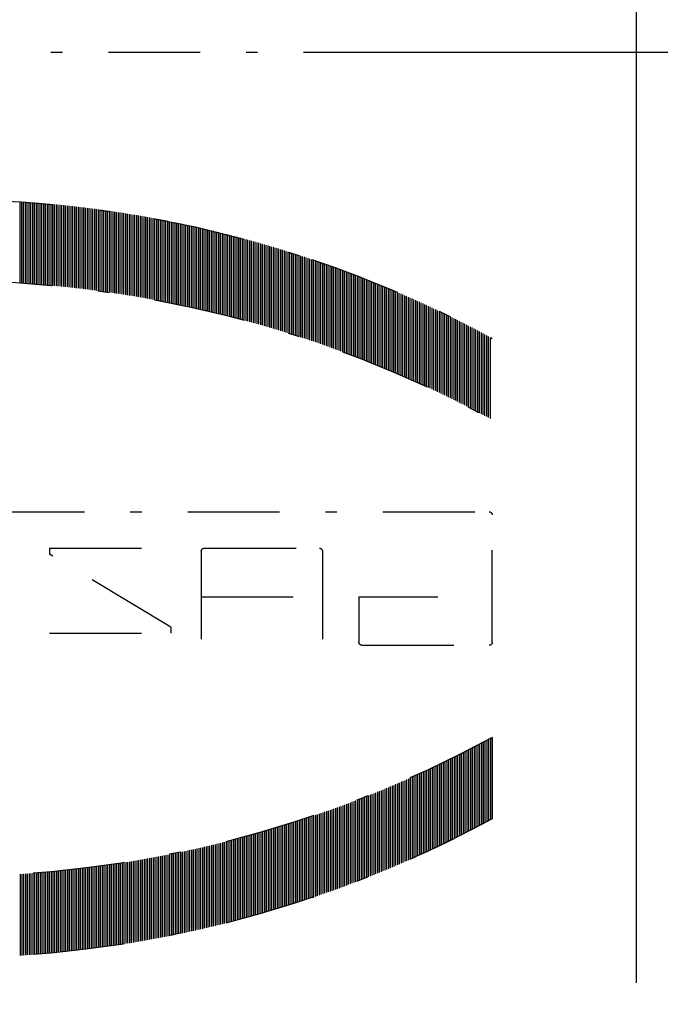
# Model space of a CAD drawing. Extents: x 34439 to 126910, y -74890 to 17912.
# Tile 43 of 256: x 95684 to 95698, y -56735 to -56713. Entities that reach past the tile are written whole.
import ezdxf

# ---------------------------------------------------------------- set-up
doc = ezdxf.new("R2010")
doc.units = 0
doc.header["$MEASUREMENT"] = 0
doc.linetypes.add('DASHDOT', pattern=[8.5, 4, -2, 0.5, -2])
for name, color, linetype in [('LC-002-002-----0', 2, 'DASHDOT'), ('LC-007-002-----0', 1, 'Continuous'), ('LC-010-002-----0', 1, 'Continuous')]:
    doc.layers.add(name, color=color, linetype=linetype)

# ---------------------------------------------------------------- blocks, each defined once
blk = doc.blocks.new('kdk dn40 pn50')
at = {"layer": 'LC-002-002-----0', "color": 3}
for p, q in [((-14.225, -10.389), (-14.225, -6.849)), ((-14.145, -10.378), (-14.145, -6.838)), ((-14.066, -10.367), (-14.066, -6.827)), ((-13.987, -10.357), (-13.987, -6.817)), ((-13.907, -10.346), (-13.907, -6.806)), ((-13.828, -10.336), (-13.828, -6.796)), ((-13.748, -10.325), (-13.748, -6.785)), ((-13.669, -10.315), (-13.669, -6.775)), ((-13.59, -10.305), (-13.59, -6.765)), ((-13.51, -10.295), (-13.51, -6.755)), ((-13.431, -10.286), (-13.431, -6.746)), ((-13.351, -10.276), (-13.351, -6.736)), ((-13.272, -10.267), (-13.272, -6.727)), ((-13.193, -10.257), (-13.193, -6.717)), ((-13.113, -10.248), (-13.113, -6.708)), ((-13.034, -10.239), (-13.034, -6.699)), ((-12.954, -10.23), (-12.954, -6.69)), ((-12.875, -10.221), (-12.875, -6.681)), ((-12.796, -10.212), (-12.796, -6.672)), ((-12.716, -10.204), (-12.716, -6.664)), ((-12.637, -10.195), (-12.637, -6.655)), ((-12.557, -10.187), (-12.557, -6.647)), ((-12.478, -10.179), (-12.478, -6.639)), ((-12.399, -10.171), (-12.399, -6.631)), ((-12.319, -10.163), (-12.319, -6.623)), ((-12.24, -10.155), (-12.24, -6.615)), ((-12.16, -10.147), (-12.16, -6.607)), ((-12.081, -10.14), (-12.081, -6.6)), ((-12.001, -10.132), (-12.001, -6.592)), ((-11.922, -10.125), (-11.922, -6.585)), ((-11.843, -10.118), (-11.843, -6.578)), ((-11.763, -10.111), (-11.763, -6.571)), ((-11.684, -10.104), (-11.684, -6.564)), ((-11.604, -10.097), (-11.604, -6.557)), ((-11.525, -10.09), (-11.525, -6.55)), ((-11.446, -10.084), (-11.446, -6.544)), ((-11.366, -10.077), (-11.366, -6.537)), ((-11.287, -10.071), (-11.287, -6.531)), ((-11.207, -10.065), (-11.207, -6.525)), ((-11.128, -10.059), (-11.128, -6.519)), ((-11.049, -10.053), (-11.049, -6.513)), ((-10.969, -10.047), (-10.969, -6.507)), ((-10.89, -10.042), (-10.89, -6.502)), ((-10.81, -10.036), (-10.81, -6.496)), ((-10.731, -10.031), (-10.731, -6.491)), ((-10.652, -10.026), (-10.652, -6.486)), ((-16.845, -10.823), (-16.845, -7.283)), ((-16.766, -10.808), (-16.766, -7.268)), ((-16.687, -10.792), (-16.687, -7.252)), ((-16.607, -10.777), (-16.607, -7.237)), ((-16.528, -10.763), (-16.528, -7.223)), ((-16.448, -10.748), (-16.448, -7.208)), ((-16.369, -10.733), (-16.369, -7.193)), ((-16.289, -10.719), (-16.289, -7.179)), ((-16.21, -10.704), (-16.21, -7.164)), ((-16.131, -10.69), (-16.131, -7.15)), ((-16.051, -10.676), (-16.051, -7.136)), ((-15.972, -10.662), (-15.972, -7.122)), ((-15.892, -10.648), (-15.892, -7.108)), ((-15.813, -10.635), (-15.813, -7.095)), ((-15.734, -10.621), (-15.734, -7.081)), ((-15.654, -10.608), (-15.654, -7.068)), ((-15.575, -10.595), (-15.575, -7.055)), ((-15.495, -10.581), (-15.495, -7.041)), ((-15.416, -10.568), (-15.416, -7.028)), ((-15.337, -10.556), (-15.337, -7.016)), ((-15.257, -10.543), (-15.257, -7.003)), ((-15.178, -10.53), (-15.178, -6.99)), ((-15.098, -10.518), (-15.098, -6.978)), ((-15.019, -10.505), (-15.019, -6.965)), ((-14.94, -10.493), (-14.94, -6.953)), ((-14.86, -10.481), (-14.86, -6.941)), ((-14.781, -10.469), (-14.781, -6.929)), ((-14.701, -10.457), (-14.701, -6.917)), ((-14.622, -10.446), (-14.622, -6.906)), ((-14.543, -10.434), (-14.543, -6.894)), ((-14.463, -10.423), (-14.463, -6.883)), ((-14.384, -10.411), (-14.384, -6.871)), ((-14.304, -10.4), (-14.304, -6.86)), ((-18.831, -11.248), (-18.831, -7.708)), ((-18.751, -11.23), (-18.751, -7.69)), ((-18.672, -11.211), (-18.672, -7.671)), ((-18.592, -11.193), (-18.592, -7.653)), ((-18.513, -11.174), (-18.513, -7.634)), ((-18.433, -11.156), (-18.433, -7.616)), ((-18.354, -11.138), (-18.354, -7.598)), ((-18.275, -11.121), (-18.275, -7.581)), ((-18.195, -11.103), (-18.195, -7.563)), ((-18.116, -11.085), (-18.116, -7.545)), ((-18.036, -11.068), (-18.036, -7.528)), ((-17.957, -11.051), (-17.957, -7.511)), ((-17.878, -11.033), (-17.878, -7.493)), ((-17.798, -11.016), (-17.798, -7.476)), ((-17.719, -11), (-17.719, -7.46)), ((-17.639, -10.983), (-17.639, -7.443)), ((-17.56, -10.966), (-17.56, -7.426)), ((-17.481, -10.95), (-17.481, -7.41)), ((-17.401, -10.933), (-17.401, -7.393)), ((-17.322, -10.917), (-17.322, -7.377)), ((-17.242, -10.901), (-17.242, -7.361)), ((-17.163, -10.885), (-17.163, -7.345)), ((-17.084, -10.869), (-17.084, -7.329)), ((-17.004, -10.854), (-17.004, -7.314)), ((-16.925, -10.838), (-16.925, -7.298)), ((-20.498, -11.672), (-20.498, -8.132)), ((-20.419, -11.65), (-20.419, -8.11)), ((-20.339, -11.629), (-20.339, -8.089)), ((-20.26, -11.607), (-20.26, -8.067)), ((-20.18, -11.586), (-20.18, -8.046)), ((-20.101, -11.565), (-20.101, -8.025)), ((-20.022, -11.544), (-20.022, -8.004)), ((-19.942, -11.524), (-19.942, -7.984)), ((-19.863, -11.503), (-19.863, -7.963)), ((-19.783, -11.483), (-19.783, -7.943)), ((-19.704, -11.462), (-19.704, -7.922)), ((-19.625, -11.442), (-19.625, -7.902)), ((-19.545, -11.422), (-19.545, -7.882)), ((-19.466, -11.402), (-19.466, -7.862)), ((-19.386, -11.383), (-19.386, -7.843)), ((-19.307, -11.363), (-19.307, -7.823)), ((-19.228, -11.343), (-19.228, -7.803)), ((-19.148, -11.324), (-19.148, -7.784)), ((-19.069, -11.305), (-19.069, -7.765)), ((-18.989, -11.286), (-18.989, -7.746)), ((-18.91, -11.267), (-18.91, -7.727)), ((-22.007, -12.108), (-22.007, -8.568)), ((-21.927, -12.084), (-21.927, -8.544)), ((-21.848, -12.06), (-21.848, -8.52)), ((-21.769, -12.036), (-21.769, -8.496)), ((-21.689, -12.012), (-21.689, -8.472)), ((-21.61, -11.988), (-21.61, -8.448)), ((-21.53, -11.965), (-21.53, -8.425)), ((-21.451, -11.941), (-21.451, -8.401)), ((-21.372, -11.918), (-21.372, -8.378)), ((-21.292, -11.895), (-21.292, -8.355)), ((-21.213, -11.872), (-21.213, -8.332)), ((-21.133, -11.849), (-21.133, -8.309)), ((-21.054, -11.827), (-21.054, -8.287)), ((-20.975, -11.804), (-20.975, -8.264)), ((-20.895, -11.782), (-20.895, -8.242)), ((-20.816, -11.759), (-20.816, -8.219)), ((-20.736, -11.737), (-20.736, -8.197)), ((-20.657, -11.715), (-20.657, -8.175)), ((-20.577, -11.693), (-20.577, -8.153)), ((-23.357, -12.543), (-23.357, -9.003)), ((-23.277, -12.516), (-23.277, -8.976)), ((-23.198, -12.49), (-23.198, -8.95)), ((-23.119, -12.463), (-23.119, -8.923)), ((-23.039, -12.437), (-23.039, -8.897)), ((-22.96, -12.411), (-22.96, -8.871)), ((-22.88, -12.385), (-22.88, -8.845)), ((-22.801, -12.359), (-22.801, -8.819)), ((-22.721, -12.333), (-22.721, -8.793)), ((-22.642, -12.308), (-22.642, -8.768)), ((-22.563, -12.282), (-22.563, -8.742)), ((-22.483, -12.257), (-22.483, -8.717)), ((-22.404, -12.232), (-22.404, -8.692)), ((-22.324, -12.207), (-22.324, -8.667)), ((-22.245, -12.182), (-22.245, -8.642)), ((-22.166, -12.157), (-22.166, -8.617)), ((-22.086, -12.133), (-22.086, -8.593)), ((-24.548, -12.963), (-24.548, -9.423)), ((-24.468, -12.934), (-24.468, -9.394)), ((-24.389, -12.905), (-24.389, -9.365)), ((-24.31, -12.876), (-24.31, -9.336)), ((-24.23, -12.847), (-24.23, -9.307)), ((-24.151, -12.819), (-24.151, -9.279)), ((-24.071, -12.791), (-24.071, -9.251)), ((-23.992, -12.763), (-23.992, -9.223)), ((-23.913, -12.735), (-23.913, -9.195)), ((-23.833, -12.707), (-23.833, -9.167)), ((-23.754, -12.679), (-23.754, -9.139)), ((-23.674, -12.652), (-23.674, -9.112)), ((-23.595, -12.624), (-23.595, -9.084)), ((-23.516, -12.597), (-23.516, -9.057)), ((-23.436, -12.57), (-23.436, -9.03)), ((-25.66, -13.385), (-25.66, -9.845)), ((-25.58, -13.354), (-25.58, -9.814)), ((-25.501, -13.323), (-25.501, -9.783)), ((-25.421, -13.292), (-25.421, -9.752)), ((-25.342, -13.261), (-25.342, -9.721)), ((-25.263, -13.231), (-25.263, -9.691)), ((-25.183, -13.2), (-25.183, -9.66)), ((-25.104, -13.17), (-25.104, -9.63)), ((-25.024, -13.14), (-25.024, -9.6)), ((-24.945, -13.11), (-24.945, -9.57)), ((-24.865, -13.08), (-24.865, -9.54)), ((-24.786, -13.051), (-24.786, -9.511)), ((-24.707, -13.021), (-24.707, -9.481)), ((-24.627, -12.992), (-24.627, -9.452)), ((-26.692, -13.805), (-26.692, -10.265)), ((-26.612, -13.772), (-26.612, -10.232)), ((-26.533, -13.738), (-26.533, -10.198)), ((-26.454, -13.706), (-26.454, -10.166)), ((-26.374, -13.673), (-26.374, -10.133)), ((-26.295, -13.64), (-26.295, -10.1)), ((-26.215, -13.608), (-26.215, -10.068)), ((-26.136, -13.575), (-26.136, -10.035)), ((-26.057, -13.543), (-26.057, -10.003)), ((-25.977, -13.511), (-25.977, -9.971)), ((-25.898, -13.48), (-25.898, -9.94)), ((-25.818, -13.448), (-25.818, -9.908)), ((-25.739, -13.416), (-25.739, -9.876)), ((-27.724, -14.252), (-27.724, -10.712)), ((-27.645, -14.217), (-27.645, -10.677)), ((-27.565, -14.181), (-27.565, -10.641)), ((-27.486, -14.146), (-27.486, -10.606)), ((-27.407, -14.111), (-27.407, -10.571)), ((-27.327, -14.077), (-27.327, -10.537)), ((-27.248, -14.042), (-27.248, -10.502)), ((-27.168, -14.008), (-27.168, -10.468)), ((-27.089, -13.974), (-27.089, -10.434)), ((-27.01, -13.939), (-27.01, -10.399)), ((-26.93, -13.906), (-26.93, -10.366)), ((-26.851, -13.872), (-26.851, -10.332)), ((-26.771, -13.838), (-26.771, -10.298)), ((-28.598, -14.652), (-28.598, -11.112)), ((-28.518, -14.615), (-28.518, -11.075)), ((-28.439, -14.578), (-28.439, -11.038)), ((-28.359, -14.541), (-28.359, -11.001)), ((-28.28, -14.504), (-28.28, -10.964)), ((-28.201, -14.468), (-28.201, -10.928)), ((-28.121, -14.431), (-28.121, -10.891)), ((-28.042, -14.395), (-28.042, -10.855)), ((-27.962, -14.359), (-27.962, -10.819)), ((-27.883, -14.323), (-27.883, -10.783)), ((-27.804, -14.287), (-27.804, -10.747)), ((-29.551, -15.112), (-29.551, -11.572)), ((-29.471, -15.073), (-29.471, -11.533)), ((-29.392, -15.034), (-29.392, -11.494)), ((-29.312, -14.995), (-29.312, -11.455)), ((-29.233, -14.956), (-29.233, -11.416)), ((-29.154, -14.918), (-29.154, -11.378)), ((-29.074, -14.879), (-29.074, -11.339)), ((-28.995, -14.841), (-28.995, -11.301)), ((-28.915, -14.803), (-28.915, -11.263)), ((-28.836, -14.765), (-28.836, -11.225)), ((-28.756, -14.727), (-28.756, -11.187)), ((-28.677, -14.69), (-28.677, -11.15)), ((-30.345, -15.515), (-30.345, -11.975)), ((-30.265, -15.474), (-30.265, -11.934)), ((-30.186, -15.433), (-30.186, -11.893)), ((-30.106, -15.392), (-30.106, -11.852)), ((-30.027, -15.352), (-30.027, -11.812)), ((-29.948, -15.311), (-29.948, -11.771)), ((-29.868, -15.271), (-29.868, -11.731)), ((-29.789, -15.231), (-29.789, -11.691)), ((-29.709, -15.191), (-29.709, -11.651)), ((-29.63, -15.152), (-29.63, -11.612)), ((-31.139, -15.936), (-31.139, -12.396)), ((-31.059, -15.893), (-31.059, -12.353)), ((-30.98, -15.85), (-30.98, -12.31)), ((-30.9, -15.808), (-30.9, -12.268)), ((-30.821, -15.765), (-30.821, -12.225)), ((-30.742, -15.723), (-30.742, -12.183)), ((-30.662, -15.681), (-30.662, -12.141)), ((-30.583, -15.639), (-30.583, -12.099)), ((-30.503, -15.598), (-30.503, -12.058)), ((-30.424, -15.556), (-30.424, -12.016)), ((-31.218, -25.671), (-31.218, -20.128)), ((16.047, -19.995), (-31.085, -19.995)), ((-23.825, -21.713), (-23.825, -25.54)), ((-18.677, -21.579), (-23.691, -21.579)), ((-18.544, -21.713), (-18.544, -25.54)), ((-11.942, -21.579), (-17.223, -21.579)), ((-17.223, -25.012), (-11.942, -21.843)), ((-11.942, -21.579), (-11.942, -21.843)), ((-25.409, -23.692), (-28.842, -23.692)), ((-25.409, -23.692), (-25.409, -25.671)), ((-18.544, -23.692), (-23.825, -23.692)), ((-17.223, -25.012), (-17.223, -25.276)), ((-11.942, -25.276), (-17.223, -25.276)), ((-25.542, -25.804), (-31.085, -25.804)), ((-31.218, -29.82), (-31.218, -33.36)), ((-31.139, -29.863), (-31.139, -33.403)), ((-31.059, -29.906), (-31.059, -33.446)), ((-30.98, -29.949), (-30.98, -33.489)), ((-30.9, -29.991), (-30.9, -33.531)), ((-30.821, -30.034), (-30.821, -33.574)), ((-30.742, -30.076), (-30.742, -33.616)), ((-30.662, -30.118), (-30.662, -33.658)), ((-30.583, -30.16), (-30.583, -33.7)), ((-30.503, -30.201), (-30.503, -33.741)), ((-30.424, -30.243), (-30.424, -33.783)), ((-30.345, -30.284), (-30.345, -33.824)), ((-30.265, -30.325), (-30.265, -33.865)), ((-30.186, -30.366), (-30.186, -33.906)), ((-30.106, -30.407), (-30.106, -33.947)), ((-30.027, -30.447), (-30.027, -33.987)), ((-29.948, -30.488), (-29.948, -34.028)), ((-29.868, -30.528), (-29.868, -34.068)), ((-29.789, -30.568), (-29.789, -34.108)), ((-29.709, -30.608), (-29.709, -34.148)), ((-29.63, -30.647), (-29.63, -34.187)), ((-29.551, -30.687), (-29.551, -34.227)), ((-29.471, -30.726), (-29.471, -34.266)), ((-29.392, -30.765), (-29.392, -34.305)), ((-29.312, -30.804), (-29.312, -34.344)), ((-29.233, -30.843), (-29.233, -34.383)), ((-29.154, -30.882), (-29.154, -34.422)), ((-29.074, -30.92), (-29.074, -34.46)), ((-28.995, -30.958), (-28.995, -34.498)), ((-28.915, -30.996), (-28.915, -34.536)), ((-28.836, -31.034), (-28.836, -34.574)), ((-28.756, -31.072), (-28.756, -34.612)), ((-28.677, -31.11), (-28.677, -34.65)), ((-28.598, -31.147), (-28.598, -34.687)), ((-28.518, -31.184), (-28.518, -34.724)), ((-28.439, -31.221), (-28.439, -34.761)), ((-28.359, -31.258), (-28.359, -34.798)), ((-28.28, -31.295), (-28.28, -34.835)), ((-28.201, -31.331), (-28.201, -34.871)), ((-28.121, -31.368), (-28.121, -34.908)), ((-28.042, -31.404), (-28.042, -34.944)), ((-27.962, -31.44), (-27.962, -34.98)), ((-27.883, -31.476), (-27.883, -35.016)), ((-27.804, -31.512), (-27.804, -35.052)), ((-27.724, -31.547), (-27.724, -35.087)), ((-27.645, -31.583), (-27.645, -35.123)), ((-27.565, -31.618), (-27.565, -35.158)), ((-27.486, -31.653), (-27.486, -35.193)), ((-27.407, -31.688), (-27.407, -35.228)), ((-27.327, -31.722), (-27.327, -35.262)), ((-27.248, -31.757), (-27.248, -35.297)), ((-27.168, -31.791), (-27.168, -35.331)), ((-27.089, -31.826), (-27.089, -35.366)), ((-27.01, -31.86), (-27.01, -35.4)), ((-26.93, -31.894), (-26.93, -35.434)), ((-26.851, -31.927), (-26.851, -35.467)), ((-26.771, -31.961), (-26.771, -35.501)), ((-26.692, -31.994), (-26.692, -35.534)), ((-26.612, -32.028), (-26.612, -35.568)), ((-26.533, -32.061), (-26.533, -35.601)), ((-26.454, -32.094), (-26.454, -35.634)), ((-26.374, -32.126), (-26.374, -35.666)), ((-26.295, -32.159), (-26.295, -35.699)), ((-26.215, -32.191), (-26.215, -35.731)), ((-26.136, -32.224), (-26.136, -35.764)), ((-26.057, -32.256), (-26.057, -35.796)), ((-25.977, -32.288), (-25.977, -35.828)), ((-25.898, -32.32), (-25.898, -35.86)), ((-25.818, -32.351), (-25.818, -35.891)), ((-25.739, -32.383), (-25.739, -35.923)), ((-25.66, -32.414), (-25.66, -35.954)), ((-25.58, -32.445), (-25.58, -35.985)), ((-25.501, -32.476), (-25.501, -36.016)), ((-25.421, -32.507), (-25.421, -36.047)), ((-25.342, -32.538), (-25.342, -36.078)), ((-25.263, -32.568), (-25.263, -36.108)), ((-25.183, -32.599), (-25.183, -36.139)), ((-25.104, -32.629), (-25.104, -36.169)), ((-25.024, -32.659), (-25.024, -36.199)), ((-24.945, -32.689), (-24.945, -36.229)), ((-24.865, -32.719), (-24.865, -36.259)), ((-24.786, -32.749), (-24.786, -36.289)), ((-24.707, -32.778), (-24.707, -36.318)), ((-24.627, -32.807), (-24.627, -36.347)), ((-24.548, -32.837), (-24.548, -36.377)), ((-24.468, -32.866), (-24.468, -36.406)), ((-24.389, -32.894), (-24.389, -36.434)), ((-24.31, -32.923), (-24.31, -36.463)), ((-24.23, -32.952), (-24.23, -36.492)), ((-24.151, -32.98), (-24.151, -36.52)), ((-24.071, -33.008), (-24.071, -36.548)), ((-23.992, -33.036), (-23.992, -36.576)), ((-23.913, -33.064), (-23.913, -36.604)), ((-23.833, -33.092), (-23.833, -36.632)), ((-23.754, -33.12), (-23.754, -36.66)), ((-23.674, -33.147), (-23.674, -36.687)), ((-23.595, -33.175), (-23.595, -36.715)), ((-23.516, -33.202), (-23.516, -36.742)), ((-23.436, -33.229), (-23.436, -36.769)), ((-23.357, -33.256), (-23.357, -36.796)), ((-23.277, -33.283), (-23.277, -36.823)), ((-23.198, -33.309), (-23.198, -36.849)), ((-23.119, -33.336), (-23.119, -36.876)), ((-23.039, -33.362), (-23.039, -36.902)), ((-22.96, -33.388), (-22.96, -36.928)), ((-22.88, -33.414), (-22.88, -36.954)), ((-22.801, -33.44), (-22.801, -36.98)), ((-22.721, -33.466), (-22.721, -37.006)), ((-22.642, -33.491), (-22.642, -37.031)), ((-22.563, -33.517), (-22.563, -37.057)), ((-22.483, -33.542), (-22.483, -37.082)), ((-22.404, -33.567), (-22.404, -37.107)), ((-22.324, -33.592), (-22.324, -37.132)), ((-22.245, -33.617), (-22.245, -37.157)), ((-22.166, -33.642), (-22.166, -37.182)), ((-22.086, -33.666), (-22.086, -37.206)), ((-22.007, -33.691), (-22.007, -37.231)), ((-21.927, -33.715), (-21.927, -37.255)), ((-21.848, -33.739), (-21.848, -37.279)), ((-21.769, -33.763), (-21.769, -37.303)), ((-21.689, -33.787), (-21.689, -37.327)), ((-21.61, -33.811), (-21.61, -37.351)), ((-21.53, -33.834), (-21.53, -37.374)), ((-21.451, -33.858), (-21.451, -37.398)), ((-21.372, -33.881), (-21.372, -37.421)), ((-21.292, -33.904), (-21.292, -37.444)), ((-21.213, -33.927), (-21.213, -37.467)), ((-21.133, -33.95), (-21.133, -37.49)), ((-21.054, -33.973), (-21.054, -37.513)), ((-20.975, -33.995), (-20.975, -37.535)), ((-20.895, -34.018), (-20.895, -37.558)), ((-20.816, -34.04), (-20.816, -37.58)), ((-20.736, -34.062), (-20.736, -37.602)), ((-20.657, -34.084), (-20.657, -37.624)), ((-20.577, -34.106), (-20.577, -37.646)), ((-20.498, -34.127), (-20.498, -37.667)), ((-20.419, -34.149), (-20.419, -37.689)), ((-20.339, -34.17), (-20.339, -37.71)), ((-20.26, -34.192), (-20.26, -37.732)), ((-20.18, -34.213), (-20.18, -37.753)), ((-20.101, -34.234), (-20.101, -37.774)), ((-20.022, -34.255), (-20.022, -37.795)), ((-19.942, -34.275), (-19.942, -37.815)), ((-19.863, -34.296), (-19.863, -37.836)), ((-19.783, -34.316), (-19.783, -37.856)), ((-19.704, -34.337), (-19.704, -37.877)), ((-19.625, -34.357), (-19.625, -37.897)), ((-19.545, -34.377), (-19.545, -37.917)), ((-19.466, -34.397), (-19.466, -37.937)), ((-19.386, -34.417), (-19.386, -37.957)), ((-19.307, -34.436), (-19.307, -37.976)), ((-19.228, -34.456), (-19.228, -37.996)), ((-19.148, -34.475), (-19.148, -38.015)), ((-19.069, -34.494), (-19.069, -38.034)), ((-18.989, -34.513), (-18.989, -38.053)), ((-18.91, -34.532), (-18.91, -38.072)), ((-18.831, -34.551), (-18.831, -38.091)), ((-18.751, -34.57), (-18.751, -38.11)), ((-18.672, -34.588), (-18.672, -38.128)), ((-18.592, -34.606), (-18.592, -38.146)), ((-18.513, -34.625), (-18.513, -38.165)), ((-18.433, -34.643), (-18.433, -38.183)), ((-18.354, -34.661), (-18.354, -38.201)), ((-18.275, -34.679), (-18.275, -38.219)), ((-18.195, -34.696), (-18.195, -38.236)), ((-18.116, -34.714), (-18.116, -38.254)), ((-18.036, -34.731), (-18.036, -38.271)), ((-17.957, -34.748), (-17.957, -38.288)), ((-17.878, -34.766), (-17.878, -38.306)), ((-17.798, -34.783), (-17.798, -38.323)), ((-17.719, -34.8), (-17.719, -38.34)), ((-17.639, -34.816), (-17.639, -38.356)), ((-17.56, -34.833), (-17.56, -38.373)), ((-17.481, -34.849), (-17.481, -38.389)), ((-17.401, -34.866), (-17.401, -38.406)), ((-17.322, -34.882), (-17.322, -38.422)), ((-17.242, -34.898), (-17.242, -38.438)), ((-17.163, -34.914), (-17.163, -38.454)), ((-17.084, -34.93), (-17.084, -38.47)), ((-17.004, -34.945), (-17.004, -38.485)), ((-16.925, -34.961), (-16.925, -38.501)), ((-16.845, -34.976), (-16.845, -38.516)), ((-16.766, -34.992), (-16.766, -38.532)), ((-16.687, -35.007), (-16.687, -38.547)), ((-16.607, -35.022), (-16.607, -38.562)), ((-16.528, -35.037), (-16.528, -38.577)), ((-16.448, -35.051), (-16.448, -38.591)), ((-16.369, -35.066), (-16.369, -38.606)), ((-16.289, -35.08), (-16.289, -38.62)), ((-16.21, -35.095), (-16.21, -38.635)), ((-16.131, -35.109), (-16.131, -38.649)), ((-16.051, -35.123), (-16.051, -38.663)), ((-15.972, -35.137), (-15.972, -38.677)), ((-15.892, -35.151), (-15.892, -38.691)), ((-15.813, -35.164), (-15.813, -38.704)), ((-15.734, -35.178), (-15.734, -38.718)), ((-15.654, -35.191), (-15.654, -38.731)), ((-15.575, -35.205), (-15.575, -38.745)), ((-15.495, -35.218), (-15.495, -38.758)), ((-15.416, -35.231), (-15.416, -38.771)), ((-15.337, -35.244), (-15.337, -38.784)), ((-15.257, -35.256), (-15.257, -38.796)), ((-15.178, -35.269), (-15.178, -38.809)), ((-15.098, -35.281), (-15.098, -38.821)), ((-15.019, -35.294), (-15.019, -38.834)), ((-14.94, -35.306), (-14.94, -38.846)), ((-14.86, -35.318), (-14.86, -38.858)), ((-14.781, -35.33), (-14.781, -38.87)), ((-14.701, -35.342), (-14.701, -38.882)), ((-14.622, -35.354), (-14.622, -38.894)), ((-14.543, -35.365), (-14.543, -38.905)), ((-14.463, -35.377), (-14.463, -38.917)), ((-14.384, -35.388), (-14.384, -38.928)), ((-14.304, -35.399), (-14.304, -38.939)), ((-14.225, -35.41), (-14.225, -38.95)), ((-14.145, -35.421), (-14.145, -38.961)), ((-14.066, -35.432), (-14.066, -38.972)), ((-13.987, -35.442), (-13.987, -38.982)), ((-13.907, -35.453), (-13.907, -38.993)), ((-13.828, -35.463), (-13.828, -39.003)), ((-13.748, -35.474), (-13.748, -39.014)), ((-13.669, -35.484), (-13.669, -39.024)), ((-13.59, -35.494), (-13.59, -39.034)), ((-13.51, -35.504), (-13.51, -39.044)), ((-13.431, -35.513), (-13.431, -39.053)), ((-13.351, -35.523), (-13.351, -39.063)), ((-13.272, -35.532), (-13.272, -39.072)), ((-13.193, -35.542), (-13.193, -39.082)), ((-13.113, -35.551), (-13.113, -39.091)), ((-13.034, -35.56), (-13.034, -39.1)), ((-12.954, -35.569), (-12.954, -39.109)), ((-12.875, -35.578), (-12.875, -39.118)), ((-12.796, -35.587), (-12.796, -39.127)), ((-12.716, -35.595), (-12.716, -39.135)), ((-12.637, -35.604), (-12.637, -39.144)), ((-12.557, -35.612), (-12.557, -39.152)), ((-12.478, -35.62), (-12.478, -39.16)), ((-12.399, -35.628), (-12.399, -39.168)), ((-12.319, -35.636), (-12.319, -39.176)), ((-12.24, -35.644), (-12.24, -39.184)), ((-12.16, -35.652), (-12.16, -39.192)), ((-12.081, -35.659), (-12.081, -39.199)), ((-12.001, -35.667), (-12.001, -39.207)), ((-11.922, -35.674), (-11.922, -39.214)), ((-11.843, -35.681), (-11.843, -39.221)), ((-11.763, -35.688), (-11.763, -39.228)), ((-11.684, -35.695), (-11.684, -39.235)), ((-11.604, -35.702), (-11.604, -39.242)), ((-11.525, -35.709), (-11.525, -39.249)), ((-11.446, -35.715), (-11.446, -39.255)), ((-11.366, -35.722), (-11.366, -39.262)), ((-11.287, -35.728), (-11.287, -39.268)), ((-11.207, -35.734), (-11.207, -39.274)), ((-11.128, -35.74), (-11.128, -39.28)), ((-11.049, -35.746), (-11.049, -39.286)), ((-10.969, -35.752), (-10.969, -39.292)), ((-10.89, -35.757), (-10.89, -39.297)), ((-10.81, -35.763), (-10.81, -39.303)), ((-10.731, -35.768), (-10.731, -39.308)), ((-10.652, -35.774), (-10.652, -39.314))]:
    blk.add_line(p, q, dxfattribs=at)
for centre, radius, start, end in [((-7.396, -56.233), 49.853, 61.4552, 108.5761), ((-7.396, -56.233), 49.853, 108.6724, 118.5448), ((-7.396, -59.773), 49.853, 61.4552, 118.5448), ((-31.085, -20.128), 0.133, 90, 180), ((-23.691, -21.713), 0.133, 90, 180), ((-18.677, -21.713), 0.133, 0, 90), ((-31.085, -25.671), 0.133, 180, 270), ((-25.542, -25.671), 0.133, 270, 0), ((-7.396, 13.973), 49.853, 241.4552, 298.5448), ((-7.396, 13.973), 49.853, 241.4552, 298.5448), ((-7.396, 10.433), 49.853, 241.4552, 251.3276), ((-7.396, 10.433), 49.853, 241.4552, 298.5448)]:
    blk.add_arc(centre, radius, start, end, dxfattribs=at)
at = {"layer": 'LC-007-002-----0'}
blk.add_line((-37.5, -40.5), (-37.5, 40.5), dxfattribs=at)
at = {"layer": 'LC-010-002-----0', "color": 2, "linetype": 'DASHDOT'}
blk.add_line((-120.5, 0), (120.5, 0), dxfattribs=at)

msp = doc.modelspace()

# ---------------------------------------------------------------- linework, layer by layer
at = {"linetype": 'DASHDOT', "ltscale": 5}
msp.add_line((95923.997, -56714.065), (95580.951, -56714.065), dxfattribs=at)

# ---------------------------------------------------------------- block references
at = {"linetype": 'Continuous', "xscale": -0.5, "yscale": 0.5, "zscale": 2}
msp.add_blockref('kdk dn40 pn50', (95678.26, -56714.065), dxfattribs=at)

doc.saveas('drawing.dxf')
